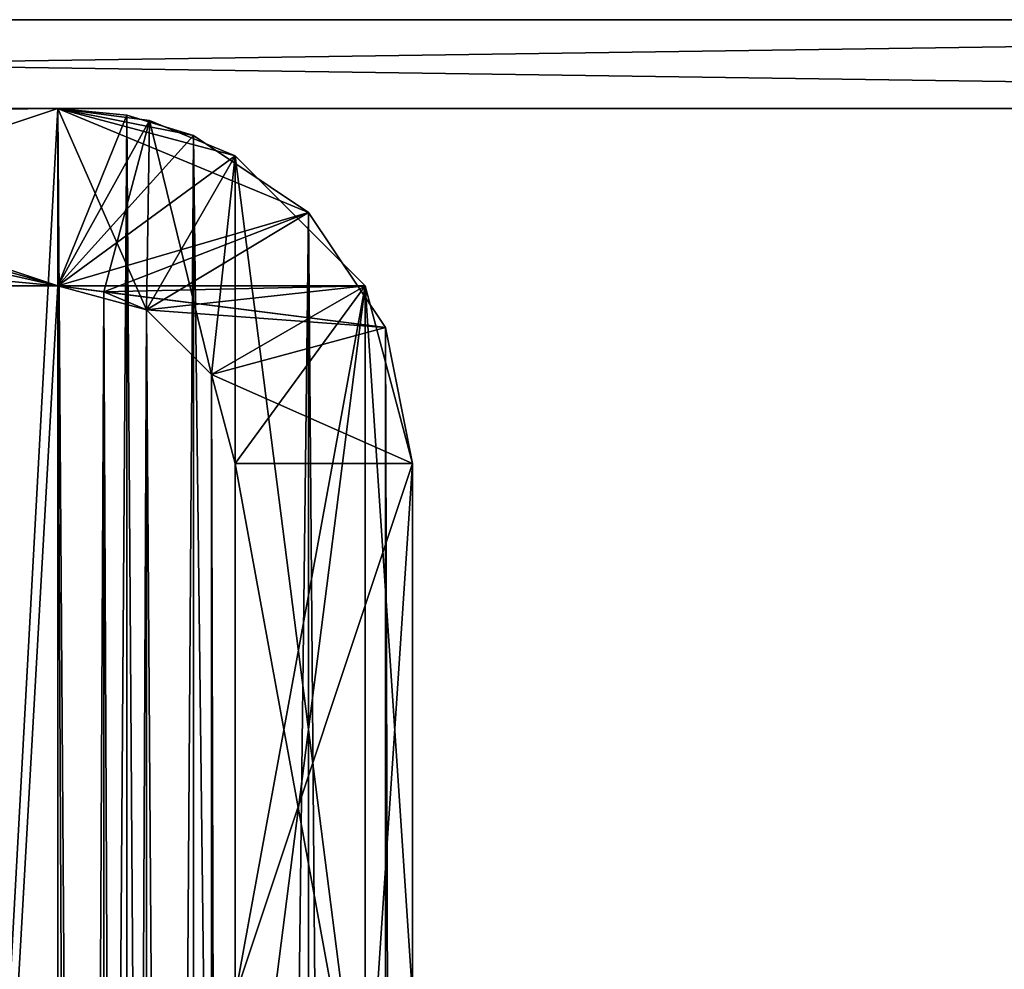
# Model space of a CAD drawing. Extents: x 2 to 502, y 1 to 119.
# Tile 63 of 76: x 255 to 266, y 109 to 119. Entities that reach past the tile are written whole.
import ezdxf

# ---------------------------------------------------------------- set-up
doc = ezdxf.new("R2010")
doc.units = 0
doc.header["$LTSCALE"] = 25.4
doc.layers.get('0').update_dxf_attribs({"color": 13, "linetype": 'CONTINUOUS'})

# ---------------------------------------------------------------- blocks, each defined once
blk = doc.blocks.new('SUNSET-A-7653_STL')
at = {"color": 250}
mesh = blk.add_polyface(dxfattribs=at)
corners = [(287.5, 119.489, 415), (217.5, 118.489, 415), (217.5, 119.489, 415), (287.5, 118.489, 415)]
mesh.append_faces([[corners[k] for k in face] for face in [(0, 1, 2), (1, 0, 3)]], dxfattribs={"vtx0": -1, "color": 250})
mesh = blk.add_polyface(dxfattribs=at)
corners = [(287.5, 118.489, 565), (217.5, 119.489, 565), (217.5, 118.489, 565), (287.5, 119.489, 565)]
mesh.append_faces([[corners[k] for k in face] for face in [(0, 1, 2), (1, 0, 3)]], dxfattribs={"vtx0": -1, "color": 250})
mesh = blk.add_polyface(dxfattribs=at)
corners = [(217.5, 119.489, 565), (287.5, 119.489, 415), (217.5, 119.489, 415), (287.5, 119.489, 565)]
mesh.append_faces([[corners[k] for k in face] for face in [(0, 1, 2), (1, 0, 3)]], dxfattribs={"vtx0": -1, "color": 250})
mesh = blk.add_polyface(dxfattribs=at)
corners = [(287.5, 118.489, 565), (217.5, 118.489, 415), (287.5, 118.489, 415), (217.5, 118.489, 565)]
mesh.append_faces([[corners[k] for k in face] for face in [(0, 1, 2), (1, 0, 3)]], dxfattribs={"vtx0": -1, "color": 250})
mesh = blk.add_polyface(dxfattribs=at)
corners = [(247.5, 117.953, 549), (247.768, 115.489, 549), (247.5, 114.489, 549), (249.5, 118.489, 549), (248.5, 116.221, 549), (249.5, 116.489, 549), (255.5, 118.489, 549), (255.5, 116.489, 549), (257.5, 117.953, 549), (256.5, 116.221, 549), (257.232, 115.489, 549), (257.5, 114.489, 549), (258.964, 116.489, 549), (257.5, 108.489, 549), (257.5, 105.025, 549), (258.964, 106.489, 549), (259.5, 114.489, 549), (259.5, 108.489, 549), (246.036, 116.489, 549), (245.5, 108.489, 549), (245.5, 114.489, 549), (246.036, 106.489, 549), (247.5, 105.025, 549), (247.5, 108.489, 549), (247.768, 107.489, 549), (249.5, 104.489, 549), (248.5, 106.757, 549), (249.5, 106.489, 549), (255.5, 106.489, 549), (255.5, 104.489, 549), (256.5, 106.757, 549), (257.232, 107.489, 549)]
mesh.append_faces([[corners[k] for k in face] for face in [(15, 16, 17), (18, 19, 20)]], dxfattribs={"vtx0": -1, "color": 250})
mesh.append_faces([[corners[k] for k in face] for face in [(1, 3, 4), (4, 3, 5), (5, 6, 7), (7, 8, 9), (9, 8, 10), (10, 8, 11), (11, 12, 13), (14, 12, 15), (19, 18, 21), (21, 0, 22), (22, 24, 25), (25, 28, 29), (29, 30, 14)]], dxfattribs={"vtx0": -1, "vtx1": -1, "color": 250})
mesh.append_faces([[corners[k] for k in face] for face in [(13, 12, 14), (22, 0, 2)]], dxfattribs={"vtx0": -1, "vtx1": -1, "vtx2": -1, "color": 250})
mesh.append_faces([[corners[k] for k in face] for face in [(0, 1, 2), (1, 0, 3), (5, 3, 6), (7, 6, 8), (11, 8, 12), (15, 12, 16), (21, 18, 0), (22, 2, 23), (22, 23, 24), (25, 24, 26), (25, 26, 27), (25, 27, 28), (29, 28, 30), (14, 30, 31), (14, 31, 13)]], dxfattribs={"vtx0": -1, "vtx2": -1, "color": 250})
mesh = blk.add_polyface(dxfattribs=at)
corners = [(245.804, 116.02, 2.469), (249.5, 116.489, 2), (246.672, 117.318, 1.172), (248.982, 116.421, 2.068), (248.5, 116.221, 2.268), (247.768, 115.489, 3), (245.5, 114.489, 4), (247.5, 114.489, 4), (245.5, 108.489, 10), (247.5, 108.489, 10), (248.72, 118.412, 0.077), (255.5, 118.489, 0), (249.5, 118.489, 0), (255.5, 116.489, 2), (247.969, 118.185, 0.304)]
mesh.append_faces([[corners[k] for k in face] for face in [(7, 8, 9), (10, 11, 12)]], dxfattribs={"vtx0": -1, "color": 250})
mesh.append_faces([[corners[k] for k in face] for face in [(0, 1, 2), (1, 0, 3), (3, 0, 4), (4, 0, 5), (5, 6, 7), (11, 10, 13), (13, 2, 1)]], dxfattribs={"vtx0": -1, "vtx1": -1, "color": 250})
mesh.append_faces([[corners[k] for k in face] for face in [(5, 0, 6), (7, 6, 8), (13, 10, 14), (13, 14, 2)]], dxfattribs={"vtx0": -1, "vtx2": -1, "color": 250})
mesh = blk.add_polyface(dxfattribs=at)
corners = [(247.5, 105.025, 431), (247.768, 107.489, 431), (247.5, 108.489, 431), (249.5, 104.489, 431), (248.5, 106.757, 431), (249.5, 106.489, 431), (255.5, 104.489, 431), (255.5, 106.489, 431), (257.5, 105.025, 431), (256.265, 106.641, 431), (256.914, 107.075, 431), (257.348, 107.724, 431), (257.5, 108.489, 431), (258.964, 106.489, 431), (257.5, 114.489, 431), (257.5, 117.953, 431), (258.964, 116.489, 431), (259.5, 108.489, 431), (259.5, 114.489, 431), (246.036, 106.489, 431), (245.5, 114.489, 431), (245.5, 108.489, 431), (245.804, 116.02, 431), (246.672, 117.318, 431), (247.5, 114.489, 431), (247.969, 118.185, 431), (247.768, 115.489, 431), (248.5, 116.221, 431), (249.5, 118.489, 431), (249.5, 116.489, 431), (255.5, 116.489, 431), (255.5, 118.489, 431), (256.5, 116.221, 431), (257.232, 115.489, 431)]
mesh.append_faces([[corners[k] for k in face] for face in [(16, 17, 18), (19, 20, 21)]], dxfattribs={"vtx0": -1, "color": 250})
mesh.append_faces([[corners[k] for k in face] for face in [(1, 3, 4), (4, 3, 5), (5, 6, 7), (7, 8, 9), (9, 8, 10), (10, 8, 11), (11, 8, 12), (12, 13, 14), (15, 13, 16), (20, 19, 22), (22, 19, 23), (23, 24, 25), (24, 0, 2), (25, 27, 28), (28, 30, 31), (31, 32, 15)]], dxfattribs={"vtx0": -1, "vtx1": -1, "color": 250})
mesh.append_faces([[corners[k] for k in face] for face in [(14, 13, 15), (23, 0, 24)]], dxfattribs={"vtx0": -1, "vtx1": -1, "vtx2": -1, "color": 250})
mesh.append_faces([[corners[k] for k in face] for face in [(0, 1, 2), (1, 0, 3), (5, 3, 6), (7, 6, 8), (12, 8, 13), (16, 13, 17), (23, 19, 0), (25, 24, 26), (25, 26, 27), (28, 27, 29), (28, 29, 30), (31, 30, 32), (15, 32, 33), (15, 33, 14)]], dxfattribs={"vtx0": -1, "vtx2": -1, "color": 250})
mesh = blk.add_polyface(dxfattribs=at)
corners = [(249.5, 118.489, 800), (255.5, 118.489, 549), (249.5, 118.489, 549), (255.5, 118.489, 800)]
mesh.append_faces([[corners[k] for k in face] for face in [(0, 1, 2), (1, 0, 3)]], dxfattribs={"vtx0": -1, "color": 250})
mesh = blk.add_polyface(dxfattribs=at)
corners = [(255.5, 116.489, 798), (249.5, 118.489, 800), (249.5, 116.489, 798), (255.5, 118.489, 800)]
mesh.append_faces([[corners[k] for k in face] for face in [(0, 1, 2), (1, 0, 3)]], dxfattribs={"vtx0": -1, "color": 250})
mesh = blk.add_polyface(dxfattribs=at)
corners = [(255.5, 8.489, 800), (249.5, 118.489, 800), (249.5, 8.489, 800), (255.5, 118.489, 800)]
mesh.append_faces([[corners[k] for k in face] for face in [(0, 1, 2), (1, 0, 3)]], dxfattribs={"vtx0": -1, "color": 250})
mesh = blk.add_polyface(dxfattribs=at)
corners = [(255.5, 118.489, 0), (249.5, 8.489, 0), (249.5, 118.489, 0), (255.5, 8.489, 0)]
mesh.append_faces([[corners[k] for k in face] for face in [(0, 1, 2), (1, 0, 3)]], dxfattribs={"vtx0": -1, "color": 250})
mesh = blk.add_polyface(dxfattribs=at)
corners = [(249.5, 118.489, 431), (255.5, 118.489, 0), (249.5, 118.489, 0), (255.5, 118.489, 431)]
mesh.append_faces([[corners[k] for k in face] for face in [(0, 1, 2), (1, 0, 3)]], dxfattribs={"vtx0": -1, "color": 250})
mesh = blk.add_polyface(dxfattribs=at)
corners = [(256.535, 118.353, 799.864), (257.5, 117.953, 549), (255.5, 118.489, 549)]
mesh.append_faces([[corners[k] for k in face] for face in [(0, 1, 2)]], dxfattribs={"color": 250})
mesh = blk.add_polyface(dxfattribs=at)
corners = [(255.5, 118.489, 800), (256.535, 118.353, 799.864), (255.5, 118.489, 549)]
mesh.append_faces([[corners[k] for k in face] for face in [(0, 1, 2)]], dxfattribs={"color": 250})
mesh = blk.add_polyface(dxfattribs=at)
corners = [(258.964, 116.489, 798), (257.5, 114.489, 796), (259.5, 114.489, 796), (257.232, 115.489, 797), (256.5, 116.221, 797.732), (256.018, 116.421, 797.932), (255.5, 116.489, 798), (257.5, 117.953, 799.464), (255.5, 118.489, 800), (256.535, 118.353, 799.864)]
mesh.append_faces([[corners[k] for k in face] for face in [(0, 1, 2), (8, 7, 9)]], dxfattribs={"vtx0": -1, "color": 250})
mesh.append_faces([[corners[k] for k in face] for face in [(1, 0, 3), (3, 0, 4), (4, 0, 5), (5, 0, 6), (6, 7, 8)]], dxfattribs={"vtx0": -1, "vtx1": -1, "color": 250})
mesh.append_faces([[corners[k] for k in face] for face in [(6, 0, 7)]], dxfattribs={"vtx0": -1, "vtx2": -1, "color": 250})
mesh = blk.add_polyface(dxfattribs=at)
corners = [(256.28, 8.566, 799.923), (255.5, 118.489, 800), (255.5, 8.489, 800), (256.28, 118.412, 799.923)]
mesh.append_faces([[corners[k] for k in face] for face in [(0, 1, 2), (1, 0, 3)]], dxfattribs={"vtx0": -1, "color": 250})
mesh = blk.add_polyface(dxfattribs=at)
corners = [(257.232, 115.489, 797), (259.5, 114.489, 796), (257.5, 114.489, 796), (259.196, 116.02, 797.531), (256.5, 116.221, 797.732), (258.328, 117.318, 798.828), (256.018, 116.421, 797.932), (255.5, 116.489, 798), (255.5, 118.489, 800), (257.031, 118.185, 799.695), (256.28, 118.412, 799.923)]
mesh.append_faces([[corners[k] for k in face] for face in [(0, 1, 2), (9, 8, 10)]], dxfattribs={"vtx0": -1, "color": 250})
mesh.append_faces([[corners[k] for k in face] for face in [(1, 0, 3), (3, 4, 5), (5, 8, 9)]], dxfattribs={"vtx0": -1, "vtx1": -1, "color": 250})
mesh.append_faces([[corners[k] for k in face] for face in [(3, 0, 4), (5, 4, 6), (5, 6, 7), (5, 7, 8)]], dxfattribs={"vtx0": -1, "vtx2": -1, "color": 250})
mesh = blk.add_polyface(dxfattribs=at)
corners = [(256.28, 118.412, 0.077), (255.5, 8.489, 0), (255.5, 118.489, 0), (256.28, 8.566, 0.077)]
mesh.append_faces([[corners[k] for k in face] for face in [(0, 1, 2), (1, 0, 3)]], dxfattribs={"vtx0": -1, "color": 250})
mesh = blk.add_polyface(dxfattribs=at)
corners = [(255.5, 116.489, 2), (256.28, 118.412, 0.077), (255.5, 118.489, 0), (257.031, 118.185, 0.304), (258.328, 117.318, 1.172), (259.196, 116.02, 2.469), (256.018, 116.421, 2.068), (256.5, 116.221, 2.268), (257.232, 115.489, 3), (259.5, 114.489, 4), (257.5, 114.489, 4)]
mesh.append_faces([[corners[k] for k in face] for face in [(0, 1, 2), (9, 8, 10)]], dxfattribs={"vtx0": -1, "color": 250})
mesh.append_faces([[corners[k] for k in face] for face in [(1, 0, 3), (3, 0, 4), (4, 0, 5), (5, 8, 9)]], dxfattribs={"vtx0": -1, "vtx1": -1, "color": 250})
mesh.append_faces([[corners[k] for k in face] for face in [(5, 0, 6), (5, 6, 7), (5, 7, 8)]], dxfattribs={"vtx0": -1, "vtx2": -1, "color": 250})
mesh = blk.add_polyface(dxfattribs=at)
corners = [(255.5, 118.489, 431), (256.535, 118.353, 0.136), (255.5, 118.489, 0)]
mesh.append_faces([[corners[k] for k in face] for face in [(0, 1, 2)]], dxfattribs={"color": 250})
mesh = blk.add_polyface(dxfattribs=at)
corners = [(257.5, 117.953, 431), (256.535, 118.353, 0.136), (255.5, 118.489, 431)]
mesh.append_faces([[corners[k] for k in face] for face in [(0, 1, 2)]], dxfattribs={"color": 250})
mesh = blk.add_polyface(dxfattribs=at)
corners = [(256.535, 118.353, 0.136), (255.5, 116.489, 2), (255.5, 118.489, 0), (256.018, 116.421, 2.068), (256.5, 116.221, 2.268), (257.232, 115.489, 3), (257.5, 117.953, 0.536), (257.5, 114.489, 4), (258.964, 116.489, 2), (259.5, 114.489, 4)]
mesh.append_faces([[corners[k] for k in face] for face in [(0, 1, 2), (7, 8, 9)]], dxfattribs={"vtx0": -1, "color": 250})
mesh.append_faces([[corners[k] for k in face] for face in [(1, 0, 3), (3, 0, 4), (4, 0, 5), (5, 6, 7)]], dxfattribs={"vtx0": -1, "vtx1": -1, "color": 250})
mesh.append_faces([[corners[k] for k in face] for face in [(5, 0, 6), (7, 6, 8)]], dxfattribs={"vtx0": -1, "vtx2": -1, "color": 250})
mesh = blk.add_polyface(dxfattribs=at)
corners = [(257.031, 8.794, 799.695), (256.28, 118.412, 799.923), (256.28, 8.566, 799.923), (257.031, 118.185, 799.695)]
mesh.append_faces([[corners[k] for k in face] for face in [(0, 1, 2), (1, 0, 3)]], dxfattribs={"vtx0": -1, "color": 250})
mesh = blk.add_polyface(dxfattribs=at)
corners = [(257.031, 118.185, 0.304), (256.28, 8.566, 0.077), (256.28, 118.412, 0.077), (257.031, 8.794, 0.304)]
mesh.append_faces([[corners[k] for k in face] for face in [(0, 1, 2), (1, 0, 3)]], dxfattribs={"vtx0": -1, "color": 250})
mesh = blk.add_polyface(dxfattribs=at)
corners = [(256.535, 118.353, 799.864), (257.5, 117.953, 799.464), (257.5, 117.953, 549)]
mesh.append_faces([[corners[k] for k in face] for face in [(0, 1, 2)]], dxfattribs={"color": 250})
mesh = blk.add_polyface(dxfattribs=at)
corners = [(257.5, 117.953, 431), (257.5, 117.953, 0.536), (256.535, 118.353, 0.136)]
mesh.append_faces([[corners[k] for k in face] for face in [(0, 1, 2)]], dxfattribs={"color": 250})
mesh = blk.add_polyface(dxfattribs=at)
corners = [(258.328, 9.661, 798.828), (257.031, 118.185, 799.695), (257.031, 8.794, 799.695), (258.328, 117.318, 798.828)]
mesh.append_faces([[corners[k] for k in face] for face in [(0, 1, 2), (1, 0, 3)]], dxfattribs={"vtx0": -1, "color": 250})
mesh = blk.add_polyface(dxfattribs=at)
corners = [(258.328, 117.318, 1.172), (257.031, 8.794, 0.304), (257.031, 118.185, 0.304), (258.328, 9.661, 1.172)]
mesh.append_faces([[corners[k] for k in face] for face in [(0, 1, 2), (1, 0, 3)]], dxfattribs={"vtx0": -1, "color": 250})
mesh = blk.add_polyface(dxfattribs=at)
corners = [(257.5, 117.953, 799.464), (258.964, 116.489, 549), (257.5, 117.953, 549), (258.964, 116.489, 798)]
mesh.append_faces([[corners[k] for k in face] for face in [(0, 1, 2), (1, 0, 3)]], dxfattribs={"vtx0": -1, "color": 250})
mesh = blk.add_polyface(dxfattribs=at)
corners = [(257.5, 117.953, 431), (258.964, 116.489, 2), (257.5, 117.953, 0.536), (258.964, 116.489, 431)]
mesh.append_faces([[corners[k] for k in face] for face in [(0, 1, 2), (1, 0, 3)]], dxfattribs={"vtx0": -1, "color": 250})
mesh = blk.add_polyface(dxfattribs=at)
corners = [(259.196, 10.958, 797.531), (258.328, 117.318, 798.828), (258.328, 9.661, 798.828), (259.196, 116.02, 797.531)]
mesh.append_faces([[corners[k] for k in face] for face in [(0, 1, 2), (1, 0, 3)]], dxfattribs={"vtx0": -1, "color": 250})
mesh = blk.add_polyface(dxfattribs=at)
corners = [(258.328, 117.318, 1.172), (259.196, 10.958, 2.469), (258.328, 9.661, 1.172), (259.196, 116.02, 2.469)]
mesh.append_faces([[corners[k] for k in face] for face in [(0, 1, 2), (1, 0, 3)]], dxfattribs={"vtx0": -1, "color": 250})
mesh = blk.add_polyface(dxfattribs=at)
corners = [(255.5, 116.489, 798), (249.5, 116.489, 549), (255.5, 116.489, 549), (249.5, 116.489, 798)]
mesh.append_faces([[corners[k] for k in face] for face in [(0, 1, 2), (1, 0, 3)]], dxfattribs={"vtx0": -1, "color": 250})
mesh = blk.add_polyface(dxfattribs=at)
corners = [(255.5, 116.489, 798), (249.5, 10.489, 798), (249.5, 116.489, 798), (255.5, 10.489, 798)]
mesh.append_faces([[corners[k] for k in face] for face in [(0, 1, 2), (1, 0, 3)]], dxfattribs={"vtx0": -1, "color": 250})
mesh = blk.add_polyface(dxfattribs=at)
corners = [(255.5, 10.489, 2), (249.5, 116.489, 2), (249.5, 10.489, 2), (255.5, 116.489, 2)]
mesh.append_faces([[corners[k] for k in face] for face in [(0, 1, 2), (1, 0, 3)]], dxfattribs={"vtx0": -1, "color": 250})
mesh = blk.add_polyface(dxfattribs=at)
corners = [(255.5, 116.489, 431), (249.5, 116.489, 2), (255.5, 116.489, 2), (249.5, 116.489, 431)]
mesh.append_faces([[corners[k] for k in face] for face in [(0, 1, 2), (1, 0, 3)]], dxfattribs={"vtx0": -1, "color": 250})
mesh = blk.add_polyface(dxfattribs=at)
corners = [(255.5, 116.489, 798), (255.5, 116.489, 549), (256.018, 116.421, 797.932)]
mesh.append_faces([[corners[k] for k in face] for face in [(0, 1, 2)]], dxfattribs={"color": 250})
mesh = blk.add_polyface(dxfattribs=at)
corners = [(256.018, 116.421, 797.932), (255.5, 116.489, 549), (256.5, 116.221, 549)]
mesh.append_faces([[corners[k] for k in face] for face in [(0, 1, 2)]], dxfattribs={"color": 250})
mesh = blk.add_polyface(dxfattribs=at)
corners = [(256.018, 116.421, 797.932), (255.5, 10.489, 798), (255.5, 116.489, 798), (256.018, 10.557, 797.932)]
mesh.append_faces([[corners[k] for k in face] for face in [(0, 1, 2), (1, 0, 3)]], dxfattribs={"vtx0": -1, "color": 250})
mesh = blk.add_polyface(dxfattribs=at)
corners = [(256.018, 10.557, 2.068), (255.5, 116.489, 2), (255.5, 10.489, 2), (256.018, 116.421, 2.068)]
mesh.append_faces([[corners[k] for k in face] for face in [(0, 1, 2), (1, 0, 3)]], dxfattribs={"vtx0": -1, "color": 250})
mesh = blk.add_polyface(dxfattribs=at)
corners = [(255.5, 116.489, 431), (256.018, 116.421, 2.068), (256.5, 116.221, 431)]
mesh.append_faces([[corners[k] for k in face] for face in [(0, 1, 2)]], dxfattribs={"color": 250})
mesh = blk.add_polyface(dxfattribs=at)
corners = [(255.5, 116.489, 431), (255.5, 116.489, 2), (256.018, 116.421, 2.068)]
mesh.append_faces([[corners[k] for k in face] for face in [(0, 1, 2)]], dxfattribs={"color": 250})
mesh = blk.add_polyface(dxfattribs=at)
corners = [(258.964, 116.489, 549), (259.5, 114.489, 796), (259.5, 114.489, 549), (258.964, 116.489, 798)]
mesh.append_faces([[corners[k] for k in face] for face in [(0, 1, 2), (1, 0, 3)]], dxfattribs={"vtx0": -1, "color": 250})
mesh = blk.add_polyface(dxfattribs=at)
corners = [(258.964, 116.489, 2), (259.5, 114.489, 431), (259.5, 114.489, 4), (258.964, 116.489, 431)]
mesh.append_faces([[corners[k] for k in face] for face in [(0, 1, 2), (1, 0, 3)]], dxfattribs={"vtx0": -1, "color": 250})
mesh = blk.add_polyface(dxfattribs=at)
corners = [(256.018, 116.421, 797.932), (256.5, 116.221, 549), (256.5, 116.221, 797.732)]
mesh.append_faces([[corners[k] for k in face] for face in [(0, 1, 2)]], dxfattribs={"color": 250})
mesh = blk.add_polyface(dxfattribs=at)
corners = [(256.5, 116.221, 797.732), (256.018, 10.557, 797.932), (256.018, 116.421, 797.932), (256.5, 10.757, 797.732)]
mesh.append_faces([[corners[k] for k in face] for face in [(0, 1, 2), (1, 0, 3)]], dxfattribs={"vtx0": -1, "color": 250})
mesh = blk.add_polyface(dxfattribs=at)
corners = [(256.5, 10.757, 2.268), (256.018, 116.421, 2.068), (256.018, 10.557, 2.068), (256.5, 116.221, 2.268)]
mesh.append_faces([[corners[k] for k in face] for face in [(0, 1, 2), (1, 0, 3)]], dxfattribs={"vtx0": -1, "color": 250})
mesh = blk.add_polyface(dxfattribs=at)
corners = [(256.5, 116.221, 431), (256.018, 116.421, 2.068), (256.5, 116.221, 2.268)]
mesh.append_faces([[corners[k] for k in face] for face in [(0, 1, 2)]], dxfattribs={"color": 250})
mesh = blk.add_polyface(dxfattribs=at)
corners = [(257.232, 115.489, 797), (256.5, 116.221, 549), (257.232, 115.489, 549), (256.5, 116.221, 797.732)]
mesh.append_faces([[corners[k] for k in face] for face in [(0, 1, 2), (1, 0, 3)]], dxfattribs={"vtx0": -1, "color": 250})
mesh = blk.add_polyface(dxfattribs=at)
corners = [(256.5, 116.221, 797.732), (257.232, 11.489, 797), (256.5, 10.757, 797.732), (257.232, 115.489, 797)]
mesh.append_faces([[corners[k] for k in face] for face in [(0, 1, 2), (1, 0, 3)]], dxfattribs={"vtx0": -1, "color": 250})
mesh = blk.add_polyface(dxfattribs=at)
corners = [(257.232, 11.489, 3), (256.5, 116.221, 2.268), (256.5, 10.757, 2.268), (257.232, 115.489, 3)]
mesh.append_faces([[corners[k] for k in face] for face in [(0, 1, 2), (1, 0, 3)]], dxfattribs={"vtx0": -1, "color": 250})
mesh = blk.add_polyface(dxfattribs=at)
corners = [(257.232, 115.489, 3), (256.5, 116.221, 431), (256.5, 116.221, 2.268), (257.232, 115.489, 431)]
mesh.append_faces([[corners[k] for k in face] for face in [(0, 1, 2), (1, 0, 3)]], dxfattribs={"vtx0": -1, "color": 250})
mesh = blk.add_polyface(dxfattribs=at)
corners = [(259.5, 12.489, 796), (259.196, 116.02, 797.531), (259.196, 10.958, 797.531), (259.5, 114.489, 796)]
mesh.append_faces([[corners[k] for k in face] for face in [(0, 1, 2), (1, 0, 3)]], dxfattribs={"vtx0": -1, "color": 250})
mesh = blk.add_polyface(dxfattribs=at)
corners = [(259.196, 116.02, 2.469), (259.5, 12.489, 4), (259.196, 10.958, 2.469), (259.5, 114.489, 4)]
mesh.append_faces([[corners[k] for k in face] for face in [(0, 1, 2), (1, 0, 3)]], dxfattribs={"vtx0": -1, "color": 250})
mesh = blk.add_polyface(dxfattribs=at)
corners = [(257.232, 115.489, 797), (257.5, 114.489, 549), (257.5, 114.489, 796), (257.232, 115.489, 549)]
mesh.append_faces([[corners[k] for k in face] for face in [(0, 1, 2), (1, 0, 3)]], dxfattribs={"vtx0": -1, "color": 250})
mesh = blk.add_polyface(dxfattribs=at)
corners = [(257.232, 115.489, 797), (257.5, 12.489, 796), (257.232, 11.489, 797), (257.5, 114.489, 796)]
mesh.append_faces([[corners[k] for k in face] for face in [(0, 1, 2), (1, 0, 3)]], dxfattribs={"vtx0": -1, "color": 250})
mesh = blk.add_polyface(dxfattribs=at)
corners = [(257.5, 12.489, 4), (257.232, 115.489, 3), (257.232, 11.489, 3), (257.5, 114.489, 4)]
mesh.append_faces([[corners[k] for k in face] for face in [(0, 1, 2), (1, 0, 3)]], dxfattribs={"vtx0": -1, "color": 250})
mesh = blk.add_polyface(dxfattribs=at)
corners = [(257.232, 115.489, 431), (257.5, 114.489, 4), (257.5, 114.489, 431), (257.232, 115.489, 3)]
mesh.append_faces([[corners[k] for k in face] for face in [(0, 1, 2), (1, 0, 3)]], dxfattribs={"vtx0": -1, "color": 250})
mesh = blk.add_polyface(dxfattribs=at)
corners = [(257.5, 114.489, 796), (257.5, 108.489, 549), (257.5, 108.489, 790), (257.5, 114.489, 549)]
mesh.append_faces([[corners[k] for k in face] for face in [(0, 1, 2), (1, 0, 3)]], dxfattribs={"vtx0": -1, "color": 250})
mesh = blk.add_polyface(dxfattribs=at)
corners = [(259.5, 114.489, 796), (257.5, 108.489, 790), (259.5, 108.489, 790), (257.5, 114.489, 796)]
mesh.append_faces([[corners[k] for k in face] for face in [(0, 1, 2), (1, 0, 3)]], dxfattribs={"vtx0": -1, "color": 250})
mesh = blk.add_polyface(dxfattribs=at)
corners = [(257.5, 114.489, 796), (257.5, 18.489, 790), (257.5, 12.489, 796), (257.5, 108.489, 790)]
mesh.append_faces([[corners[k] for k in face] for face in [(0, 1, 2), (1, 0, 3)]], dxfattribs={"vtx0": -1, "color": 250})
mesh = blk.add_polyface(dxfattribs=at)
corners = [(257.5, 18.489, 10), (257.5, 114.489, 4), (257.5, 12.489, 4), (257.5, 108.489, 10)]
mesh.append_faces([[corners[k] for k in face] for face in [(0, 1, 2), (1, 0, 3)]], dxfattribs={"vtx0": -1, "color": 250})
mesh = blk.add_polyface(dxfattribs=at)
corners = [(257.5, 108.489, 10), (259.5, 114.489, 4), (257.5, 114.489, 4), (259.5, 108.489, 10)]
mesh.append_faces([[corners[k] for k in face] for face in [(0, 1, 2), (1, 0, 3)]], dxfattribs={"vtx0": -1, "color": 250})
mesh = blk.add_polyface(dxfattribs=at)
corners = [(257.5, 114.489, 431), (257.5, 108.489, 10), (257.5, 108.489, 431), (257.5, 114.489, 4)]
mesh.append_faces([[corners[k] for k in face] for face in [(0, 1, 2), (1, 0, 3)]], dxfattribs={"vtx0": -1, "color": 250})
mesh = blk.add_polyface(dxfattribs=at)
corners = [(259.5, 114.489, 549), (259.5, 108.489, 790), (259.5, 108.489, 549), (259.5, 114.489, 796)]
mesh.append_faces([[corners[k] for k in face] for face in [(0, 1, 2), (1, 0, 3)]], dxfattribs={"vtx0": -1, "color": 250})
mesh = blk.add_polyface(dxfattribs=at)
corners = [(259.5, 18.489, 790), (259.5, 114.489, 796), (259.5, 12.489, 796), (259.5, 108.489, 790)]
mesh.append_faces([[corners[k] for k in face] for face in [(0, 1, 2), (1, 0, 3)]], dxfattribs={"vtx0": -1, "color": 250})
mesh = blk.add_polyface(dxfattribs=at)
corners = [(259.5, 114.489, 4), (259.5, 18.489, 10), (259.5, 12.489, 4), (259.5, 108.489, 10)]
mesh.append_faces([[corners[k] for k in face] for face in [(0, 1, 2), (1, 0, 3)]], dxfattribs={"vtx0": -1, "color": 250})
mesh = blk.add_polyface(dxfattribs=at)
corners = [(259.5, 114.489, 4), (259.5, 108.489, 431), (259.5, 108.489, 10), (259.5, 114.489, 431)]
mesh.append_faces([[corners[k] for k in face] for face in [(0, 1, 2), (1, 0, 3)]], dxfattribs={"vtx0": -1, "color": 250})

msp = doc.modelspace()

# ---------------------------------------------------------------- block references
at = {"color": 0}
msp.add_blockref('SUNSET-A-7653_STL', (0, 0), dxfattribs=at)

doc.saveas('drawing.dxf')
